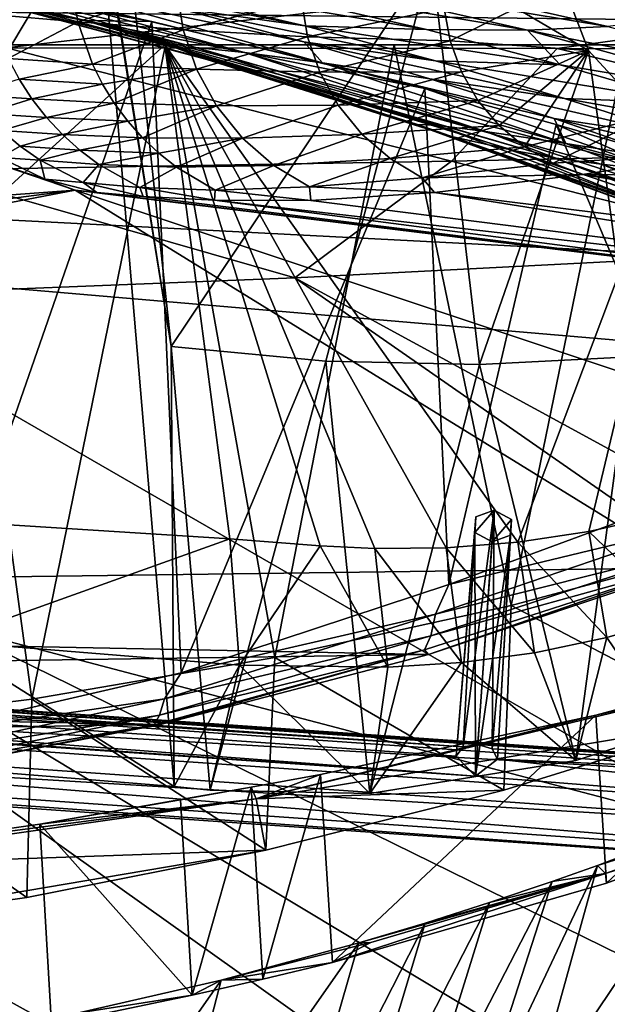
# Model space of a CAD drawing. Header units: metres. Extents: x -1004 to 0, y -808 to 0.
# Tile 74 of 96: x -338 to -281, y -145 to -50. Entities that reach past the tile are written whole.
import ezdxf

# ---------------------------------------------------------------- set-up
doc = ezdxf.new("R2010")
doc.units = ezdxf.units.M

msp = doc.modelspace()

# ---------------------------------------------------------------- linework, layer by layer
at = {"layer": 'top'}
for points in [[(-329.888824, -38.088737, 1930.046631), (-378.607605, -119.60273, 1985.827881), (-382.221283, -31.021881, 1934.762817)], [(-322.60022, -124.122322, 1979.295166), (-378.607605, -119.60273, 1985.827881), (-329.888824, -38.088737, 1930.046631)], [(-322.885803, -81.489136, 1954.172607), (-322.60022, -124.122322, 1979.295166), (-329.888824, -38.088737, 1930.046631)], [(-329.888824, -38.088737, 1930.046631), (-329.803864, -38.102722, 1930.036133), (-322.885803, -81.489136, 1954.172607)], [(-329.803864, -38.102722, 1930.036133), (-327.490509, -38.486088, 1929.765381), (-322.885803, -81.489136, 1954.172607)], [(-322.885803, -81.489136, 1954.172607), (-327.490509, -38.486088, 1929.765381), (-297.666809, -43.873398, 1928.242798)], [(-943.0271, -42.2672, 2063.060059), (-943.0271, -52.26717, 2063.060059), (-61.027081, -42.267323, 2063.060059)], [(-61.027081, -42.267323, 163.059998), (-61.026958, -52.26717, 163.059998), (-943.0271, -42.2672, 163.059998)], [(-943.0271, -42.2672, 163.059998), (-61.026958, -52.26717, 163.059998), (-943.0271, -52.26717, 163.059998)], [(-943.0271, -52.26717, 2063.060059), (-61.026958, -52.26717, 2063.060059), (-61.027081, -42.267323, 2063.060059)], [(-531.962463, -59.26767, 664.851257), (-249.112656, -44.404568, 665.240845), (-493.932129, -42.133965, 665.300049)], [(-309.941284, -50.414143, 1155.576294), (-347.411743, -42.956787, 1198.982056), (-335.723145, -44.457417, 1155.360596)], [(-309.941284, -50.414143, 1155.576294), (-322.363861, -48.699509, 1199.064941), (-347.411743, -42.956787, 1198.982056)], [(-307.902313, -82.908188, 1952.266235), (-322.885803, -81.489136, 1954.172607), (-297.666809, -43.873398, 1928.242798)], [(-297.666809, -43.873398, 1928.242798), (-293.0112, -83.234268, 1950.633667), (-307.902313, -82.908188, 1952.266235)], [(-284.898285, -46.419334, 1928.712402), (-282.460663, -52.809948, 1932.30957), (-297.666809, -43.873398, 1928.242798)], [(-282.460663, -52.809948, 1932.30957), (-293.0112, -83.234268, 1950.633667), (-297.666809, -43.873398, 1928.242798)], [(-249.112656, -44.404568, 665.240845), (-531.962463, -59.26767, 664.851257), (-202.874207, -76.227615, 664.407471)], [(-331.252136, -49.917217, 1479.793945), (-324.765137, -50.017815, 1509.10791), (-356.623627, -44.363388, 1479.717285)], [(-324.765137, -50.017815, 1509.10791), (-351.741699, -44.368996, 1507.820435), (-356.623627, -44.363388, 1479.717285)], [(-356.623627, -44.363388, 1479.717285), (-338.164642, -48.696449, 1447.124756), (-331.252136, -49.917217, 1479.793945)], [(-324.765137, -50.017815, 1509.10791), (-348.900391, -119.331909, 1551.006836), (-351.741699, -44.368996, 1507.820435)], [(-335.723145, -44.457417, 1155.360596), (-324.565857, -44.7416, 1111.502563), (-298.157166, -50.784431, 1111.821167)], [(-298.157166, -50.784431, 1111.821167), (-309.941284, -50.414143, 1155.576294), (-335.723145, -44.457417, 1155.360596)], [(-315.181061, -44.737602, 1067.138794), (-288.374084, -50.831203, 1067.503174), (-324.565857, -44.7416, 1111.502563)], [(-324.565857, -44.7416, 1111.502563), (-288.374084, -50.831203, 1067.503174), (-298.157166, -50.784431, 1111.821167)], [(-307.566467, -44.386841, 1022.387512), (-280.589111, -50.49107, 1022.751465), (-315.181061, -44.737602, 1067.138794)], [(-315.181061, -44.737602, 1067.138794), (-280.589111, -50.49107, 1022.751465), (-288.374084, -50.831203, 1067.503174)], [(-274.803955, -49.747185, 977.693604), (-280.589111, -50.49107, 1022.751465), (-307.566467, -44.386841, 1022.387512)], [(-332.631409, -45.746151, 1776.097412), (-340.266571, -49.333397, 1734.206665), (-331.94635, -50.036453, 1776.012695)], [(-322.343872, -46.839622, 1817.473877), (-332.631409, -45.746151, 1776.097412), (-331.94635, -50.036453, 1776.012695)], [(-320.502441, -52.521122, 1333.181152), (-346.032379, -46.272892, 1378.560059), (-344.140472, -46.114922, 1333.198608)], [(-320.502441, -52.521122, 1333.181152), (-322.363007, -52.581688, 1378.559692), (-346.032379, -46.272892, 1378.560059)], [(-343.301666, -47.293324, 1413.208984), (-346.032379, -46.272892, 1378.560059), (-322.363007, -52.581688, 1378.559692)], [(-339.561523, -46.469772, 1288.034424), (-315.786743, -53.000256, 1288.011963), (-344.140472, -46.114922, 1333.198608)], [(-315.786743, -53.000256, 1288.011963), (-320.502441, -52.521122, 1333.181152), (-344.140472, -46.114922, 1333.198608)], [(-332.297424, -47.333519, 1243.259888), (-308.219482, -54.015511, 1243.258789), (-339.561523, -46.469772, 1288.034424)], [(-308.219482, -54.015511, 1243.258789), (-315.786743, -53.000256, 1288.011963), (-339.561523, -46.469772, 1288.034424)], [(-296.4263, -48.738655, 1898.673584), (-295.867584, -51.886883, 1898.645142), (-284.898285, -46.419334, 1928.712402)], [(-284.898285, -46.419334, 1928.712402), (-295.867584, -51.886883, 1898.645142), (-282.460663, -52.809948, 1932.30957)], [(-322.363007, -52.581688, 1378.559692), (-319.438293, -53.694134, 1413.385254), (-343.301666, -47.293324, 1413.208984)], [(-319.438293, -53.694134, 1413.385254), (-338.164642, -48.696449, 1447.124756), (-343.301666, -47.293324, 1413.208984)], [(-322.363861, -48.699509, 1199.064941), (-310.021606, -51.992786, 1199.098389), (-332.297424, -47.333519, 1243.259888)], [(-310.021606, -51.992786, 1199.098389), (-308.219482, -54.015511, 1243.258789), (-332.297424, -47.333519, 1243.259888)], [(-322.343872, -46.839622, 1817.473877), (-331.94635, -50.036453, 1776.012695), (-321.732208, -50.822426, 1817.403442)], [(-310.258728, -47.915363, 1858.355347), (-322.343872, -46.839622, 1817.473877), (-321.732208, -50.822426, 1817.403442)], [(-310.258728, -47.915363, 1858.355347), (-321.732208, -50.822426, 1817.403442), (-309.681976, -51.502537, 1858.304443)], [(-296.4263, -48.738655, 1898.673584), (-310.258728, -47.915363, 1858.355347), (-309.681976, -51.502537, 1858.304443)], [(-331.94635, -50.036453, 1776.012695), (-340.266571, -49.333397, 1734.206665), (-338.679626, -53.595192, 1734.107422)], [(-338.164642, -48.696449, 1447.124756), (-313.731018, -55.156986, 1447.401611), (-331.252136, -49.917217, 1479.793945)], [(-313.731018, -55.156986, 1447.401611), (-338.164642, -48.696449, 1447.124756), (-319.438293, -53.694134, 1413.385254)], [(-309.941284, -50.414143, 1155.576294), (-297.274872, -53.808006, 1155.668213), (-322.363861, -48.699509, 1199.064941)], [(-297.274872, -53.808006, 1155.668213), (-310.021606, -51.992786, 1199.098389), (-322.363861, -48.699509, 1199.064941)], [(-309.681976, -51.502537, 1858.304443), (-295.867584, -51.886883, 1898.645142), (-296.4263, -48.738655, 1898.673584)], [(-321.921265, -113.105431, 1545.40979), (-348.900391, -119.331909, 1551.006836), (-324.765137, -50.017815, 1509.10791)], [(-331.94635, -50.036453, 1776.012695), (-338.679626, -53.595192, 1734.107422), (-330.519928, -54.137676, 1775.916504)], [(-321.732208, -50.822426, 1817.403442), (-331.94635, -50.036453, 1776.012695), (-330.519928, -54.137676, 1775.916504)], [(-275.393127, -64.457985, 1496.090942), (-298.321289, -56.500305, 1510.757568), (-331.252136, -49.917217, 1479.793945)], [(-298.321289, -56.500305, 1510.757568), (-324.765137, -50.017815, 1509.10791), (-331.252136, -49.917217, 1479.793945)], [(-331.252136, -49.917217, 1479.793945), (-313.731018, -55.156986, 1447.401611), (-285.806274, -63.204716, 1463.86377)], [(-285.806274, -63.204716, 1463.86377), (-281.226196, -63.837276, 1479.89624), (-331.252136, -49.917217, 1479.793945)], [(-281.226196, -63.837276, 1479.89624), (-275.393127, -64.457985, 1496.090942), (-331.252136, -49.917217, 1479.793945)], [(-298.321289, -56.500305, 1510.757568), (-321.921265, -113.105431, 1545.40979), (-324.765137, -50.017815, 1509.10791)], [(-298.157166, -50.784431, 1111.821167), (-285.214325, -54.220909, 1111.958374), (-309.941284, -50.414143, 1155.576294)], [(-285.214325, -54.220909, 1111.958374), (-297.274872, -53.808006, 1155.668213), (-309.941284, -50.414143, 1155.576294)], [(-280.589111, -50.49107, 1022.751465), (-254.446625, -57.697723, 1023.045593), (-288.374084, -50.831203, 1067.503174)], [(-321.732208, -50.822426, 1817.403442), (-330.519928, -54.137676, 1775.916504), (-320.433777, -54.634357, 1817.318359)], [(-309.681976, -51.502537, 1858.304443), (-321.732208, -50.822426, 1817.403442), (-320.433777, -54.634357, 1817.318359)], [(-320.433777, -54.634357, 1817.318359), (-308.488464, -54.930969, 1858.237183), (-309.681976, -51.502537, 1858.304443)], [(-308.488464, -54.930969, 1858.237183), (-295.867584, -51.886883, 1898.645142), (-309.681976, -51.502537, 1858.304443)], [(-288.374084, -50.831203, 1067.503174), (-285.214325, -54.220909, 1111.958374), (-298.157166, -50.784431, 1111.821167)], [(-288.374084, -50.831203, 1067.503174), (-254.446625, -57.697723, 1023.045593), (-262.362732, -58.023556, 1067.798096)], [(-285.214325, -54.220909, 1111.958374), (-288.374084, -50.831203, 1067.503174), (-262.362732, -58.023556, 1067.798096)], [(-943.0271, -52.26717, 2063.060059), (-428.863464, -52.26717, 2035.059937), (-61.026958, -52.26717, 2063.060059)], [(-61.026958, -52.26717, 163.059998), (-407.772705, -52.26717, 179.05925), (-943.0271, -52.26717, 163.059998)], [(-428.863464, -52.26717, 2035.059937), (-376.130707, -52.26717, 2033.806885), (-61.026958, -52.26717, 2063.060059)], [(-387.05249, -52.26717, 179.74173), (-407.772705, -52.26717, 179.05925), (-61.026958, -52.26717, 163.059998)], [(-366.171051, -52.26717, 181.828079), (-387.05249, -52.26717, 179.74173), (-61.026958, -52.26717, 163.059998)], [(-376.130707, -52.26717, 2033.806885), (-372.22702, -96.644707, 2025.778931), (-323.517303, -52.26717, 2030.046021)], [(-61.026958, -52.26717, 2063.060059), (-376.130707, -52.26717, 2033.806885), (-323.517303, -52.26717, 2030.046021)], [(-372.22702, -96.644707, 2025.778931), (-317.222504, -100.118637, 2020.946167), (-323.517303, -52.26717, 2030.046021)], [(-345.062103, -52.26717, 185.403137), (-366.171051, -52.26717, 181.828079), (-61.026958, -52.26717, 163.059998)], [(-345.062103, -52.26717, 185.403137), (-336.40332, -115.66851, 194.224075), (-360.168396, -118.592033, 189.773727)], [(-345.062103, -52.26717, 185.403137), (-323.424683, -52.26717, 190.665115), (-336.40332, -115.66851, 194.224075)], [(-61.026958, -52.26717, 163.059998), (-323.424683, -52.26717, 190.665115), (-345.062103, -52.26717, 185.403137)], [(-323.424683, -52.26717, 190.665115), (-312.841736, -111.61409, 200.455399), (-336.40332, -115.66851, 194.224075)], [(-303.170807, -101.056534, 2019.255127), (-296.233002, -100.988197, 2018.446899), (-323.517303, -52.26717, 2030.046021)], [(-296.233002, -100.988197, 2018.446899), (-289.312134, -100.438484, 2017.681763), (-323.517303, -52.26717, 2030.046021)], [(-323.517303, -52.26717, 2030.046021), (-289.312134, -100.438484, 2017.681763), (-271.142548, -52.26717, 2023.785889)], [(-323.517303, -52.26717, 2030.046021), (-317.222504, -100.118637, 2020.946167), (-308.442505, -100.78614, 2019.896606)], [(-308.442505, -100.78614, 2019.896606), (-303.170807, -101.056534, 2019.255127), (-323.517303, -52.26717, 2030.046021)], [(-61.026958, -52.26717, 2063.060059), (-323.517303, -52.26717, 2030.046021), (-155.788605, -52.26717, 2035.012573)], [(-323.517303, -52.26717, 2030.046021), (-271.142548, -52.26717, 2023.785889), (-155.788605, -52.26717, 2035.012573)], [(-323.424683, -52.26717, 190.665115), (-301.283936, -52.26717, 197.828186), (-312.841736, -111.61409, 200.455399)], [(-301.283936, -52.26717, 197.828186), (-323.424683, -52.26717, 190.665115), (-61.026958, -52.26717, 163.059998)], [(-301.283936, -52.26717, 197.828186), (-289.953552, -106.590332, 208.299179), (-312.841736, -111.61409, 200.455399)], [(-308.219482, -54.015511, 1243.258789), (-310.021606, -51.992786, 1199.098389), (-297.819336, -55.560478, 1199.125366)], [(-297.819336, -55.560478, 1199.125366), (-310.021606, -51.992786, 1199.098389), (-284.782043, -57.470615, 1155.747559)], [(-310.021606, -51.992786, 1199.098389), (-297.274872, -53.808006, 1155.668213), (-284.782043, -57.470615, 1155.747559)], [(-308.488464, -54.930969, 1858.237183), (-294.769318, -54.885746, 1898.599609), (-295.867584, -51.886883, 1898.645142)], [(-301.283936, -52.26717, 197.828186), (-278.817078, -52.26717, 207.085617), (-289.953552, -106.590332, 208.299179)], [(-278.817078, -52.26717, 207.085617), (-301.283936, -52.26717, 197.828186), (-61.026958, -52.26717, 163.059998)], [(-295.867584, -51.886883, 1898.645142), (-294.769318, -54.885746, 1898.599609), (-282.460663, -52.809948, 1932.30957)], [(-278.817078, -52.26717, 207.085617), (-268.20343, -100.764427, 217.582993), (-289.953552, -106.590332, 208.299179)], [(-289.312134, -100.438484, 2017.681763), (-282.440918, -99.408928, 2016.964233), (-271.142548, -52.26717, 2023.785889)], [(-271.142548, -52.26717, 2023.785889), (-282.440918, -99.408928, 2016.964233), (-275.652771, -97.903427, 2016.299316)], [(-297.223114, -60.051609, 1333.162476), (-322.363007, -52.581688, 1378.559692), (-320.502441, -52.521122, 1333.181152)], [(-297.223114, -60.051609, 1333.162476), (-299.017517, -59.993362, 1378.557983), (-322.363007, -52.581688, 1378.559692)], [(-299.017517, -59.993362, 1378.557983), (-298.041992, -60.414707, 1395.906006), (-322.363007, -52.581688, 1378.559692)], [(-298.041992, -60.414707, 1395.906006), (-319.438293, -53.694134, 1413.385254), (-322.363007, -52.581688, 1378.559692)], [(-292.430908, -60.664188, 1287.986084), (-297.223114, -60.051609, 1333.162476), (-320.502441, -52.521122, 1333.181152)], [(-320.502441, -52.521122, 1333.181152), (-315.786743, -53.000256, 1288.011963), (-292.430908, -60.664188, 1287.986084)], [(-284.649048, -61.827869, 1243.246216), (-315.786743, -53.000256, 1288.011963), (-308.219482, -54.015511, 1243.258789)], [(-315.786743, -53.000256, 1288.011963), (-284.649048, -61.827869, 1243.246216), (-292.430908, -60.664188, 1287.986084)], [(-282.460663, -52.809948, 1932.30957), (-294.769318, -54.885746, 1898.599609), (-293.169739, -57.646416, 1898.538452)], [(-282.460663, -52.809948, 1932.30957), (-293.169739, -57.646416, 1898.538452), (-291.116089, -60.087818, 1898.463257)], [(-293.0112, -83.234268, 1950.633667), (-282.460663, -52.809948, 1932.30957), (-278.412445, -82.494499, 1949.332764)], [(-288.66861, -62.138035, 1898.376465), (-282.460663, -52.809948, 1932.30957), (-291.116089, -60.087818, 1898.463257)], [(-276.65036, -59.143478, 1935.835693), (-282.460663, -52.809948, 1932.30957), (-288.66861, -62.138035, 1898.376465)], [(-282.460663, -52.809948, 1932.30957), (-276.65036, -59.143478, 1935.835693), (-278.412445, -82.494499, 1949.332764)], [(-330.519928, -54.137676, 1775.916504), (-338.679626, -53.595192, 1734.107422), (-337.612671, -55.604336, 1734.056274)], [(-330.519928, -54.137676, 1775.916504), (-337.612671, -55.604336, 1734.056274), (-329.544006, -56.07827, 1775.865112)], [(-320.433777, -54.634357, 1817.318359), (-330.519928, -54.137676, 1775.916504), (-329.544006, -56.07827, 1775.865112)], [(-313.731018, -55.156986, 1447.401611), (-319.438293, -53.694134, 1413.385254), (-295.864014, -61.099407, 1413.545776)], [(-295.864014, -61.099407, 1413.545776), (-319.438293, -53.694134, 1413.385254), (-298.041992, -60.414707, 1395.906006)], [(-285.773071, -59.40292, 1199.145386), (-284.649048, -61.827869, 1243.246216), (-308.219482, -54.015511, 1243.258789)], [(-285.773071, -59.40292, 1199.145386), (-308.219482, -54.015511, 1243.258789), (-297.819336, -55.560478, 1199.125366)], [(-284.782043, -57.470615, 1155.747559), (-297.274872, -53.808006, 1155.668213), (-272.47406, -57.925327, 1112.078247)], [(-297.274872, -53.808006, 1155.668213), (-285.214325, -54.220909, 1111.958374), (-272.47406, -57.925327, 1112.078247)], [(-272.47406, -57.925327, 1112.078247), (-285.214325, -54.220909, 1111.958374), (-262.362732, -58.023556, 1067.798096)], [(-328.40274, -57.926014, 1775.81189), (-320.433777, -54.634357, 1817.318359), (-329.544006, -56.07827, 1775.865112)], [(-328.40274, -57.926014, 1775.81189), (-318.494507, -58.160942, 1817.221436), (-320.433777, -54.634357, 1817.318359)], [(-318.494507, -58.160942, 1817.221436), (-308.488464, -54.930969, 1858.237183), (-320.433777, -54.634357, 1817.318359)], [(-318.494507, -58.160942, 1817.221436), (-306.720154, -58.098354, 1858.155396), (-308.488464, -54.930969, 1858.237183)], [(-313.731018, -55.156986, 1447.401611), (-289.555817, -62.543907, 1447.660156), (-285.806274, -63.204716, 1463.86377)], [(-289.555817, -62.543907, 1447.660156), (-313.731018, -55.156986, 1447.401611), (-295.864014, -61.099407, 1413.545776)], [(-306.720154, -58.098354, 1858.155396), (-294.769318, -54.885746, 1898.599609), (-308.488464, -54.930969, 1858.237183)], [(-294.769318, -54.885746, 1898.599609), (-306.720154, -58.098354, 1858.155396), (-293.169739, -57.646416, 1898.538452)], [(-337.612671, -55.604336, 1734.056274), (-342.470184, -57.101757, 1691.900391), (-336.374207, -57.512032, 1734.004517)], [(-329.544006, -56.07827, 1775.865112), (-337.612671, -55.604336, 1734.056274), (-336.374207, -57.512032, 1734.004517)], [(-336.374207, -57.512032, 1734.004517), (-328.40274, -57.926014, 1775.81189), (-329.544006, -56.07827, 1775.865112)], [(-297.819336, -55.560478, 1199.125366), (-284.782043, -57.470615, 1155.747559), (-272.482697, -61.401535, 1155.812866)], [(-272.482697, -61.401535, 1155.812866), (-285.773071, -59.40292, 1199.145386), (-297.819336, -55.560478, 1199.125366)], [(-336.374207, -57.512032, 1734.004517), (-342.470184, -57.101757, 1691.900391), (-340.968628, -58.906216, 1691.855835)], [(-295.983002, -104.537399, 1538.428955), (-321.921265, -113.105431, 1545.40979), (-298.321289, -56.500305, 1510.757568)], [(-285.587982, -59.969364, 1511.565552), (-295.983002, -104.537399, 1538.428955), (-298.321289, -56.500305, 1510.757568)], [(-275.393127, -64.457985, 1496.090942), (-285.587982, -59.969364, 1511.565552), (-298.321289, -56.500305, 1510.757568)], [(-340.968628, -58.906216, 1691.855835), (-334.97287, -59.303493, 1733.952637), (-336.374207, -57.512032, 1734.004517)], [(-334.97287, -59.303493, 1733.952637), (-328.40274, -57.926014, 1775.81189), (-336.374207, -57.512032, 1734.004517)], [(-334.97287, -59.303493, 1733.952637), (-327.104065, -59.666676, 1775.757324), (-328.40274, -57.926014, 1775.81189)], [(-327.104065, -59.666676, 1775.757324), (-318.494507, -58.160942, 1817.221436), (-328.40274, -57.926014, 1775.81189)], [(-318.494507, -58.160942, 1817.221436), (-327.104065, -59.666676, 1775.757324), (-325.658264, -61.28764, 1775.701904)], [(-315.972229, -61.296837, 1817.115479), (-318.494507, -58.160942, 1817.221436), (-325.658264, -61.28764, 1775.701904)], [(-306.720154, -58.098354, 1858.155396), (-318.494507, -58.160942, 1817.221436), (-315.972229, -61.296837, 1817.115479)], [(-304.429474, -60.910816, 1858.061768), (-306.720154, -58.098354, 1858.155396), (-315.972229, -61.296837, 1817.115479)], [(-293.169739, -57.646416, 1898.538452), (-306.720154, -58.098354, 1858.155396), (-304.429474, -60.910816, 1858.061768)], [(-291.116089, -60.087818, 1898.463257), (-293.169739, -57.646416, 1898.538452), (-304.429474, -60.910816, 1858.061768)], [(-284.782043, -57.470615, 1155.747559), (-259.959564, -61.896778, 1112.178833), (-272.482697, -61.401535, 1155.812866)], [(-272.47406, -57.925327, 1112.078247), (-259.959564, -61.896778, 1112.178833), (-284.782043, -57.470615, 1155.747559)], [(-334.97287, -59.303493, 1733.952637), (-340.968628, -58.906216, 1691.855835), (-339.313843, -60.572037, 1691.812378)], [(-594.247375, -171.585114, 661.909546), (-196.308548, -147.470947, 662.541565), (-531.962463, -59.26767, 664.851257)], [(-196.308548, -147.470947, 662.541565), (-191.884094, -88.40519, 664.088562), (-531.962463, -59.26767, 664.851257)], [(-531.962463, -59.26767, 664.851257), (-191.884094, -88.40519, 664.088562), (-202.874207, -76.227615, 664.407471)], [(-333.41983, -60.965702, 1733.901001), (-334.97287, -59.303493, 1733.952637), (-339.313843, -60.572037, 1691.812378)], [(-327.104065, -59.666676, 1775.757324), (-334.97287, -59.303493, 1733.952637), (-333.41983, -60.965702, 1733.901001)], [(-325.658264, -61.28764, 1775.701904), (-327.104065, -59.666676, 1775.757324), (-333.41983, -60.965702, 1733.901001)], [(-291.116089, -60.087818, 1898.463257), (-304.429474, -60.910816, 1858.061768), (-301.684357, -63.284969, 1857.958984)], [(-288.66861, -62.138035, 1898.376465), (-291.116089, -60.087818, 1898.463257), (-301.684357, -63.284969, 1857.958984)], [(-274.332336, -68.644104, 1333.144531), (-299.017517, -59.993362, 1378.557983), (-297.223114, -60.051609, 1333.162476)], [(-276.04776, -68.492455, 1378.556641), (-299.017517, -59.993362, 1378.557983), (-274.332336, -68.644104, 1333.144531)], [(-299.017517, -59.993362, 1378.557983), (-276.04776, -68.492455, 1378.556641), (-298.041992, -60.414707, 1395.906006)], [(-269.514618, -69.362427, 1287.95813), (-297.223114, -60.051609, 1333.162476), (-292.430908, -60.664188, 1287.986084)], [(-269.514618, -69.362427, 1287.95813), (-274.332336, -68.644104, 1333.144531), (-297.223114, -60.051609, 1333.162476)], [(-270.68399, -95.224243, 1530.00769), (-295.983002, -104.537399, 1538.428955), (-285.587982, -59.969364, 1511.565552)], [(-285.897766, -63.731018, 1898.28064), (-276.65036, -59.143478, 1935.835693), (-288.66861, -62.138035, 1898.376465)], [(-285.897766, -63.731018, 1898.28064), (-268.948059, -62.644329, 1938.025269), (-276.65036, -59.143478, 1935.835693)], [(-260.39975, -65.617264, 1155.863159), (-273.901733, -63.536533, 1199.157715), (-285.773071, -59.40292, 1199.145386)], [(-273.901733, -63.536533, 1199.157715), (-284.649048, -61.827869, 1243.246216), (-285.773071, -59.40292, 1199.145386)], [(-260.39975, -65.617264, 1155.863159), (-285.773071, -59.40292, 1199.145386), (-272.482697, -61.401535, 1155.812866)], [(-273.870819, -63.396828, 1511.940918), (-270.68399, -95.224243, 1530.00769), (-285.587982, -59.969364, 1511.565552)], [(-273.870819, -63.396828, 1511.940918), (-285.587982, -59.969364, 1511.565552), (-275.393127, -64.457985, 1496.090942)], [(-339.490112, -63.178596, 1649.470215), (-337.518402, -62.086548, 1691.770264), (-339.313843, -60.572037, 1691.812378)], [(-337.518402, -62.086548, 1691.770264), (-333.41983, -60.965702, 1733.901001), (-339.313843, -60.572037, 1691.812378)], [(-333.41983, -60.965702, 1733.901001), (-337.518402, -62.086548, 1691.770264), (-331.726868, -62.486088, 1733.849976)], [(-325.658264, -61.28764, 1775.701904), (-333.41983, -60.965702, 1733.901001), (-331.726868, -62.486088, 1733.849976)], [(-304.429474, -60.910816, 1858.061768), (-315.972229, -61.296837, 1817.115479), (-312.942383, -63.948524, 1817.003662)], [(-301.684357, -63.284969, 1857.958984), (-304.429474, -60.910816, 1858.061768), (-312.942383, -63.948524, 1817.003662)], [(-276.04776, -68.492455, 1378.556641), (-275.013916, -68.839409, 1395.932617), (-298.041992, -60.414707, 1395.906006)], [(-298.041992, -60.414707, 1395.906006), (-275.013916, -68.839409, 1395.932617), (-295.864014, -61.099407, 1413.545776)], [(-261.609894, -70.643295, 1243.222168), (-269.514618, -69.362427, 1287.95813), (-292.430908, -60.664188, 1287.986084)], [(-284.649048, -61.827869, 1243.246216), (-261.609894, -70.643295, 1243.222168), (-292.430908, -60.664188, 1287.986084)], [(-331.726868, -62.486088, 1733.849976), (-324.076294, -62.776718, 1775.645874), (-325.658264, -61.28764, 1775.701904)], [(-324.076294, -62.776718, 1775.645874), (-315.972229, -61.296837, 1817.115479), (-325.658264, -61.28764, 1775.701904)], [(-322.369049, -64.121727, 1775.589844), (-315.972229, -61.296837, 1817.115479), (-324.076294, -62.776718, 1775.645874)], [(-315.972229, -61.296837, 1817.115479), (-322.369049, -64.121727, 1775.589844), (-312.942383, -63.948524, 1817.003662)], [(-275.013916, -68.839409, 1395.932617), (-272.57901, -69.435547, 1413.690918), (-295.864014, -61.099407, 1413.545776)], [(-295.864014, -61.099407, 1413.545776), (-272.57901, -69.435547, 1413.690918), (-289.555817, -62.543907, 1447.660156)], [(-273.901733, -63.536533, 1199.157715), (-262.167328, -67.848511, 1199.162109), (-284.649048, -61.827869, 1243.246216)], [(-262.167328, -67.848511, 1199.162109), (-261.609894, -70.643295, 1243.222168), (-284.649048, -61.827869, 1243.246216)], [(-337.518402, -62.086548, 1691.770264), (-339.490112, -63.178596, 1649.470215), (-335.59491, -63.437088, 1691.729858)], [(-331.726868, -62.486088, 1733.849976), (-337.518402, -62.086548, 1691.770264), (-335.59491, -63.437088, 1691.729858)], [(-335.59491, -63.437088, 1691.729858), (-329.905762, -63.852089, 1733.799927), (-331.726868, -62.486088, 1733.849976)], [(-329.905762, -63.852089, 1733.799927), (-324.076294, -62.776718, 1775.645874), (-331.726868, -62.486088, 1733.849976)], [(-329.905762, -63.852089, 1733.799927), (-322.369049, -64.121727, 1775.589844), (-324.076294, -62.776718, 1775.645874)], [(-298.56427, -65.144127, 1857.85022), (-288.66861, -62.138035, 1898.376465), (-301.684357, -63.284969, 1857.958984)], [(-298.56427, -65.144127, 1857.85022), (-285.897766, -63.731018, 1898.28064), (-288.66861, -62.138035, 1898.376465)], [(-272.57901, -69.435547, 1413.690918), (-265.652985, -70.810104, 1447.900879), (-289.555817, -62.543907, 1447.660156)], [(-289.555817, -62.543907, 1447.660156), (-265.652985, -70.810104, 1447.900879), (-285.806274, -63.204716, 1463.86377)], [(-283.034515, -64.821518, 1897.789917), (-268.948059, -62.644329, 1938.025269), (-285.897766, -63.731018, 1898.28064)], [(-242.834518, -65.232727, 1943.694336), (-268.948059, -62.644329, 1938.025269), (-283.034515, -64.821518, 1897.789917)], [(-591.933105, -85.384491, 1606.548584), (-332.205414, -66.348167, 1607.047974), (-341.576477, -63.148872, 1607.130249)], [(-341.576477, -63.148872, 1607.130249), (-332.205414, -66.348167, 1607.047974), (-335.122498, -65.274345, 1649.417358)], [(-339.490112, -63.178596, 1649.470215), (-341.576477, -63.148872, 1607.130249), (-335.122498, -65.274345, 1649.417358)], [(-335.59491, -63.437088, 1691.729858), (-339.490112, -63.178596, 1649.470215), (-335.122498, -65.274345, 1649.417358)], [(-335.122498, -65.274345, 1649.417358), (-331.423981, -65.601555, 1691.655762), (-335.59491, -63.437088, 1691.729858)], [(-331.423981, -65.601555, 1691.655762), (-329.905762, -63.852089, 1733.799927), (-335.59491, -63.437088, 1691.729858)], [(-331.423981, -65.601555, 1691.655762), (-325.935669, -66.076126, 1733.704834), (-329.905762, -63.852089, 1733.799927)], [(-325.935669, -66.076126, 1733.704834), (-322.369049, -64.121727, 1775.589844), (-329.905762, -63.852089, 1733.799927)], [(-309.493134, -66.029953, 1816.889404), (-301.684357, -63.284969, 1857.958984), (-312.942383, -63.948524, 1817.003662)], [(-309.493134, -66.029953, 1816.889404), (-298.56427, -65.144127, 1857.85022), (-301.684357, -63.284969, 1857.958984)], [(-298.56427, -65.144127, 1857.85022), (-283.034515, -64.821518, 1897.789917), (-285.897766, -63.731018, 1898.28064)], [(-265.652985, -70.810104, 1447.900879), (-261.585907, -71.499535, 1464), (-285.806274, -63.204716, 1463.86377)], [(-285.806274, -63.204716, 1463.86377), (-261.585907, -71.499535, 1464), (-281.226196, -63.837276, 1479.89624)], [(-261.585907, -71.499535, 1464), (-256.650421, -72.205017, 1479.922485), (-281.226196, -63.837276, 1479.89624)], [(-281.226196, -63.837276, 1479.89624), (-256.650421, -72.205017, 1479.922485), (-275.393127, -64.457985, 1496.090942)], [(-322.369049, -64.121727, 1775.589844), (-325.935669, -66.076126, 1733.704834), (-318.63147, -66.335747, 1775.47937)], [(-312.942383, -63.948524, 1817.003662), (-322.369049, -64.121727, 1775.589844), (-318.63147, -66.335747, 1775.47937)], [(-318.63147, -66.335747, 1775.47937), (-309.493134, -66.029953, 1816.889404), (-312.942383, -63.948524, 1817.003662)], [(-297.378326, -66.572098, 1849.74353), (-283.034515, -64.821518, 1897.789917), (-298.56427, -65.144127, 1857.85022)], [(-283.034515, -64.821518, 1897.789917), (-297.378326, -66.572098, 1849.74353), (-194.745895, -79.330482, 1848.896851)], [(-242.834518, -65.232727, 1943.694336), (-283.034515, -64.821518, 1897.789917), (-203.395599, -74.610085, 1897.790771)], [(-203.395599, -74.610085, 1897.790771), (-283.034515, -64.821518, 1897.789917), (-194.745895, -79.330482, 1848.896851)], [(-332.205414, -66.348167, 1607.047974), (-330.090454, -66.582947, 1655.322266), (-335.122498, -65.274345, 1649.417358)], [(-335.122498, -65.274345, 1649.417358), (-330.090454, -66.582947, 1655.322266), (-331.423981, -65.601555, 1691.655762)], [(-330.090454, -66.582947, 1655.322266), (-325.61673, -66.957962, 1703.570801), (-331.423981, -65.601555, 1691.655762)], [(-331.423981, -65.601555, 1691.655762), (-325.61673, -66.957962, 1703.570801), (-325.935669, -66.076126, 1733.704834)], [(-309.493134, -66.029953, 1816.889404), (-297.378326, -66.572098, 1849.74353), (-298.56427, -65.144127, 1857.85022)], [(-591.933105, -85.384491, 1606.548584), (-567.294678, -96.737617, 1606.251099), (-332.205414, -66.348167, 1607.047974)], [(-567.294678, -96.737617, 1606.251099), (-541.695801, -106.479683, 1605.995728), (-332.205414, -66.348167, 1607.047974)], [(-332.205414, -66.348167, 1607.047974), (-541.695801, -106.479683, 1605.995728), (-272.857819, -102.921715, 1606.087891)], [(-272.857819, -102.921715, 1606.087891), (-246.948975, -94.762154, 1606.301514), (-332.205414, -66.348167, 1607.047974)], [(-246.948975, -94.762154, 1606.301514), (-225.76767, -79.417076, 1606.705933), (-332.205414, -66.348167, 1607.047974)], [(-332.205414, -66.348167, 1607.047974), (-225.76767, -79.417076, 1606.705933), (-330.090454, -66.582947, 1655.322266)], [(-225.767654, -79.416962, 1703.572632), (-325.61673, -66.957962, 1703.570801), (-330.090454, -66.582947, 1655.322266)], [(-225.76767, -79.417076, 1606.705933), (-225.767654, -79.416962, 1703.572632), (-330.090454, -66.582947, 1655.322266)], [(-325.61673, -66.957962, 1703.570801), (-318.67804, -67.316513, 1752.300415), (-325.935669, -66.076126, 1733.704834)], [(-325.935669, -66.076126, 1733.704834), (-318.67804, -67.316513, 1752.300415), (-318.63147, -66.335747, 1775.47937)], [(-318.67804, -67.316513, 1752.300415), (-309.347412, -67.335449, 1800.758545), (-318.63147, -66.335747, 1775.47937)], [(-318.63147, -66.335747, 1775.47937), (-309.347412, -67.335449, 1800.758545), (-309.493134, -66.029953, 1816.889404)], [(-309.347412, -67.335449, 1800.758545), (-297.378326, -66.572098, 1849.74353), (-309.493134, -66.029953, 1816.889404)], [(-297.378326, -66.572098, 1849.74353), (-309.347412, -67.335449, 1800.758545), (-225.767654, -77.948128, 1800.771362)], [(-194.745895, -79.330482, 1848.896851), (-297.378326, -66.572098, 1849.74353), (-225.767654, -77.948128, 1800.771362)], [(-318.67804, -67.316513, 1752.300415), (-325.61673, -66.957962, 1703.570801), (-225.767654, -79.416962, 1703.572632)], [(-225.767654, -77.948128, 1800.771362), (-309.347412, -67.335449, 1800.758545), (-318.67804, -67.316513, 1752.300415)], [(-225.767654, -77.948128, 1800.771362), (-318.67804, -67.316513, 1752.300415), (-225.767654, -79.416962, 1703.572632)], [(-307.902313, -82.908188, 1952.266235), (-319.120483, -124.470184, 1978.742554), (-322.885803, -81.489136, 1954.172607)], [(-319.120483, -124.470184, 1978.742554), (-322.60022, -124.122322, 1979.295166), (-322.885803, -81.489136, 1954.172607)], [(-303.635834, -124.783379, 1976.071655), (-319.120483, -124.470184, 1978.742554), (-307.902313, -82.908188, 1952.266235)], [(-293.0112, -83.234268, 1950.633667), (-303.635834, -124.783379, 1976.071655), (-307.902313, -82.908188, 1952.266235)], [(-278.412445, -82.494499, 1949.332764), (-283.671814, -121.591385, 1972.113892), (-293.0112, -83.234268, 1950.633667)], [(-274.572723, -118.701408, 1970.115479), (-283.671814, -121.591385, 1972.113892), (-278.412445, -82.494499, 1949.332764)], [(-283.671814, -121.591385, 1972.113892), (-303.635834, -124.783379, 1976.071655), (-293.0112, -83.234268, 1950.633667)], [(-295.983002, -104.537399, 1538.428955), (-270.68399, -95.224243, 1530.00769), (-271.471863, -98.646797, 1549.353882)], [(-344.923065, -110.04409, 2003.045044), (-317.222504, -100.118637, 2020.946167), (-372.22702, -96.644707, 2025.778931)], [(-275.652771, -97.903427, 2016.299316), (-282.440918, -99.408928, 2016.964233), (-273.811859, -107.670998, 1992.821045)], [(-295.983002, -104.537399, 1538.428955), (-271.471863, -98.646797, 1549.353882), (-297.273773, -107.424042, 1555.789795)], [(-297.273773, -107.424042, 1555.789795), (-271.471863, -98.646797, 1549.353882), (-271.921051, -101.044357, 1568.642944)], [(-344.923065, -110.04409, 2003.045044), (-316.263245, -112.357918, 1999.483887), (-317.222504, -100.118637, 2020.946167)], [(-316.263245, -112.357918, 1999.483887), (-308.442505, -100.78614, 2019.896606), (-317.222504, -100.118637, 2020.946167)], [(-282.440918, -99.408928, 2016.964233), (-289.312134, -100.438484, 2017.681763), (-280.684204, -109.691269, 1993.94519)], [(-282.440918, -99.408928, 2016.964233), (-280.684204, -109.691269, 1993.94519), (-273.811859, -107.670998, 1992.821045)], [(-308.442505, -100.78614, 2019.896606), (-316.263245, -112.357918, 1999.483887), (-301.904236, -112.539879, 1997.345581)], [(-303.170807, -101.056534, 2019.255127), (-308.442505, -100.78614, 2019.896606), (-301.904236, -112.539879, 1997.345581)], [(-294.761719, -112.093536, 1996.221436), (-296.233002, -100.988197, 2018.446899), (-303.170807, -101.056534, 2019.255127)], [(-301.904236, -112.539879, 1997.345581), (-294.761719, -112.093536, 1996.221436), (-303.170807, -101.056534, 2019.255127)], [(-297.273773, -107.424042, 1555.789795), (-271.921051, -101.044357, 1568.642944), (-297.739502, -109.526161, 1572.967529)], [(-297.739502, -109.526161, 1572.967529), (-271.921051, -101.044357, 1568.642944), (-272.557556, -102.54155, 1588.016357)], [(-287.679047, -111.168259, 1995.082764), (-289.312134, -100.438484, 2017.681763), (-296.233002, -100.988197, 2018.446899)], [(-294.761719, -112.093536, 1996.221436), (-287.679047, -111.168259, 1995.082764), (-296.233002, -100.988197, 2018.446899)], [(-268.20343, -100.764427, 217.582993), (-268.776398, -117.699387, 219.074127), (-289.953552, -106.590332, 208.299179)], [(-289.312134, -100.438484, 2017.681763), (-287.679047, -111.168259, 1995.082764), (-280.684204, -109.691269, 1993.94519)], [(-541.695801, -106.479683, 1605.995728), (-297.964813, -111.31955, 1605.86792), (-272.857819, -102.921715, 1606.087891)], [(-298.352905, -110.877457, 1590.216187), (-272.557556, -102.54155, 1588.016357), (-297.964813, -111.31955, 1605.86792)], [(-297.739502, -109.526161, 1572.967529), (-272.557556, -102.54155, 1588.016357), (-298.352905, -110.877457, 1590.216187)], [(-297.964813, -111.31955, 1605.86792), (-272.557556, -102.54155, 1588.016357), (-272.857819, -102.921715, 1606.087891)], [(-321.921265, -113.105431, 1545.40979), (-295.983002, -104.537399, 1538.428955), (-297.273773, -107.424042, 1555.789795)], [(-541.695801, -106.479683, 1605.995728), (-515.296631, -114.499153, 1605.785522), (-297.964813, -111.31955, 1605.86792)], [(-289.953552, -106.590332, 208.299179), (-290.647888, -124.47464, 209.90213), (-312.841736, -111.61409, 200.455399)], [(-268.776398, -117.699387, 219.074127), (-290.647888, -124.47464, 209.90213), (-289.953552, -106.590332, 208.299179)], [(-321.921265, -113.105431, 1545.40979), (-297.273773, -107.424042, 1555.789795), (-323.551117, -115.618164, 1561.07251)], [(-323.551117, -115.618164, 1561.07251), (-297.273773, -107.424042, 1555.789795), (-297.739502, -109.526161, 1572.967529)], [(-280.684204, -109.691269, 1993.94519), (-274.572723, -118.701408, 1970.115479), (-273.811859, -107.670998, 1992.821045)], [(-323.551117, -115.618164, 1561.07251), (-297.739502, -109.526161, 1572.967529), (-324.006104, -117.193779, 1576.527832)], [(-324.006104, -117.193779, 1576.527832), (-297.739502, -109.526161, 1572.967529), (-298.352905, -110.877457, 1590.216187)], [(-378.607605, -119.60273, 1985.827881), (-322.60022, -124.122322, 1979.295166), (-344.923065, -110.04409, 2003.045044)], [(-322.60022, -124.122322, 1979.295166), (-316.263245, -112.357918, 1999.483887), (-344.923065, -110.04409, 2003.045044)], [(-287.679047, -111.168259, 1995.082764), (-283.671814, -121.591385, 1972.113892), (-280.684204, -109.691269, 1993.94519)], [(-283.671814, -121.591385, 1972.113892), (-274.572723, -118.701408, 1970.115479), (-280.684204, -109.691269, 1993.94519)], [(-281.736053, -117.199364, 257.069885), (-255.858383, -110.239365, 251.155502), (-280.719788, -133.472137, 260.238373)], [(-255.858383, -110.239365, 251.155502), (-281.736053, -117.199364, 257.069885), (-269.723572, -114.469421, 251.47937)], [(-280.719788, -133.472137, 260.238373), (-255.858383, -110.239365, 251.155502), (-254.975891, -124.000946, 254.064438)], [(-515.296631, -114.499153, 1605.785522), (-323.931244, -118.120049, 1605.689819), (-297.964813, -111.31955, 1605.86792)], [(-324.521667, -118.131798, 1592.032471), (-298.352905, -110.877457, 1590.216187), (-323.931244, -118.120049, 1605.689819)], [(-324.006104, -117.193779, 1576.527832), (-298.352905, -110.877457, 1590.216187), (-324.521667, -118.131798, 1592.032471)], [(-323.931244, -118.120049, 1605.689819), (-298.352905, -110.877457, 1590.216187), (-297.964813, -111.31955, 1605.86792)], [(-283.671814, -121.591385, 1972.113892), (-287.679047, -111.168259, 1995.082764), (-294.761719, -112.093536, 1996.221436)], [(-312.841736, -111.61409, 200.455399), (-313.708252, -130.293961, 202.135513), (-336.40332, -115.66851, 194.224075)], [(-322.60022, -124.122322, 1979.295166), (-319.120483, -124.470184, 1978.742554), (-316.263245, -112.357918, 1999.483887)], [(-319.120483, -124.470184, 1978.742554), (-303.635834, -124.783379, 1976.071655), (-316.263245, -112.357918, 1999.483887)], [(-316.263245, -112.357918, 1999.483887), (-303.635834, -124.783379, 1976.071655), (-301.904236, -112.539879, 1997.345581)], [(-290.647888, -124.47464, 209.90213), (-313.708252, -130.293961, 202.135513), (-312.841736, -111.61409, 200.455399)], [(-303.635834, -124.783379, 1976.071655), (-294.761719, -112.093536, 1996.221436), (-301.904236, -112.539879, 1997.345581)], [(-303.635834, -124.783379, 1976.071655), (-283.671814, -121.591385, 1972.113892), (-294.761719, -112.093536, 1996.221436)], [(-348.900391, -119.331909, 1551.006836), (-321.921265, -113.105431, 1545.40979), (-323.551117, -115.618164, 1561.07251)], [(-515.296631, -114.499153, 1605.785522), (-488.273682, -120.706161, 1605.622803), (-323.931244, -118.120049, 1605.689819)], [(-269.723572, -114.469421, 251.47937), (-314.66626, -125.307808, 251.47937), (-268.776398, -117.699387, 219.074127)], [(-269.723572, -114.469421, 251.47937), (-281.736053, -117.199364, 257.069885), (-314.66626, -125.307808, 251.47937)], [(-336.40332, -115.66851, 194.224075), (-336.881165, -134.861221, 196.108551), (-360.168396, -118.592033, 189.773727)], [(-348.900391, -119.331909, 1551.006836), (-323.551117, -115.618164, 1561.07251), (-350.509216, -121.497948, 1565.234985)], [(-350.509216, -121.497948, 1565.234985), (-323.551117, -115.618164, 1561.07251), (-324.006104, -117.193779, 1576.527832)], [(-313.708252, -130.293961, 202.135513), (-336.881165, -134.861221, 196.108551), (-336.40332, -115.66851, 194.224075)], [(-350.509216, -121.497948, 1565.234985), (-324.006104, -117.193779, 1576.527832), (-350.915833, -122.70134, 1579.330322)], [(-350.915833, -122.70134, 1579.330322), (-324.006104, -117.193779, 1576.527832), (-324.521667, -118.131798, 1592.032471)], [(-281.736053, -117.199364, 257.069885), (-308.413422, -122.939339, 261.940674), (-314.66626, -125.307808, 251.47937)], [(-308.413422, -122.939339, 261.940674), (-281.736053, -117.199364, 257.069885), (-307.274902, -141.15773, 265.36673)], [(-307.274902, -141.15773, 265.36673), (-281.736053, -117.199364, 257.069885), (-280.719788, -133.472137, 260.238373)], [(-488.273682, -120.706161, 1605.622803), (-350.605621, -123.212776, 1605.556519), (-323.931244, -118.120049, 1605.689819)], [(-351.324707, -123.363029, 1593.460815), (-324.521667, -118.131798, 1592.032471), (-350.605621, -123.212776, 1605.556519)], [(-350.915833, -122.70134, 1579.330322), (-324.521667, -118.131798, 1592.032471), (-351.324707, -123.363029, 1593.460815)], [(-350.605621, -123.212776, 1605.556519), (-324.521667, -118.131798, 1592.032471), (-323.931244, -118.120049, 1605.689819)], [(-268.776398, -117.699387, 219.074127), (-314.66626, -125.307808, 251.47937), (-290.647888, -124.47464, 209.90213)], [(-336.881165, -134.861221, 196.108551), (-360.24765, -138.152222, 191.800507), (-360.168396, -118.592033, 189.773727)], [(-315.137756, -124.187065, 262.756592), (-308.413422, -122.939339, 261.940674), (-314.022522, -142.793747, 266.474182)], [(-314.66626, -125.307808, 251.47937), (-308.413422, -122.939339, 261.940674), (-315.137756, -124.187065, 262.756592)], [(-314.022522, -142.793747, 266.474182), (-308.413422, -122.939339, 261.940674), (-307.274902, -141.15773, 265.36673)], [(-258.759247, -123.448601, 317.041077), (-268.853699, -126.936325, 320.339417), (-281.58197, -131.760941, 308.949493)], [(-281.58197, -131.760941, 308.949493), (-258.50705, -124.534622, 288.040558), (-258.759247, -123.448601, 317.041077)], [(-321.982513, -125.408234, 263.142242), (-335.602631, -127.759003, 261.909271), (-315.137756, -124.187065, 262.756592)], [(-335.602631, -127.759003, 261.909271), (-314.66626, -125.307808, 251.47937), (-315.137756, -124.187065, 262.756592)], [(-321.982513, -125.408234, 263.142242), (-315.137756, -124.187065, 262.756592), (-320.848877, -144.340042, 267.085724)], [(-320.848877, -144.340042, 267.085724), (-315.137756, -124.187065, 262.756592), (-314.022522, -142.793747, 266.474182)], [(-314.66626, -125.307808, 251.47937), (-313.708252, -130.293961, 202.135513), (-290.647888, -124.47464, 209.90213)], [(-280.81134, -132.53212, 288.04068), (-258.50705, -124.534622, 288.040558), (-281.58197, -131.760941, 308.949493)], [(-258.325409, -125.27903, 259.041626), (-258.50705, -124.534622, 288.040558), (-280.81134, -132.53212, 288.04068)], [(-280.719788, -133.472137, 260.238373), (-254.975891, -124.000946, 254.064438), (-258.325409, -125.27903, 259.041626)], [(-335.602631, -127.759003, 261.909271), (-362.65152, -131.612823, 256.087219), (-314.66626, -125.307808, 251.47937)], [(-362.65152, -131.612823, 256.087219), (-360.840271, -131.931564, 251.47937), (-314.66626, -125.307808, 251.47937)], [(-314.66626, -125.307808, 251.47937), (-360.840271, -131.931564, 251.47937), (-313.708252, -130.293961, 202.135513)], [(-335.602631, -127.759003, 261.909271), (-321.982513, -125.408234, 263.142242), (-320.848877, -144.340042, 267.085724)], [(-280.81134, -132.53212, 288.04068), (-280.719788, -133.472137, 260.238373), (-258.325409, -125.27903, 259.041626)], [(-362.65152, -131.612823, 256.087219), (-335.602631, -127.759003, 261.909271), (-334.486603, -147.170731, 265.484619)], [(-335.602631, -127.759003, 261.909271), (-320.848877, -144.340042, 267.085724), (-334.486603, -147.170731, 265.484619)], [(-281.58197, -131.760941, 308.949493), (-268.853699, -126.936325, 320.339417), (-288.171051, -155.559418, 389.738251)], [(-288.171051, -155.559418, 389.738251), (-268.853699, -126.936325, 320.339417), (-277.294708, -151.106461, 397.275604)], [(-360.840271, -131.931564, 251.47937), (-360.24765, -138.152222, 191.800507), (-313.708252, -130.293961, 202.135513)], [(-313.708252, -130.293961, 202.135513), (-360.24765, -138.152222, 191.800507), (-336.881165, -134.861221, 196.108551)], [(-362.65152, -131.612823, 256.087219), (-334.486603, -147.170731, 265.484619), (-361.70752, -151.482071, 259.95639)], [(-303.544464, -139.215302, 288.040771), (-307.274902, -141.15773, 265.36673), (-280.81134, -132.53212, 288.04068)], [(-307.274902, -141.15773, 265.36673), (-280.719788, -133.472137, 260.238373), (-280.81134, -132.53212, 288.04068)], [(-280.81134, -132.53212, 288.04068), (-298.282776, -137.34053, 296.705292), (-304.706329, -139.264771, 292.67749)], [(-280.81134, -132.53212, 288.04068), (-304.706329, -139.264771, 292.67749), (-303.544464, -139.215302, 288.040771)], [(-292.034332, -135.351196, 300.969238), (-298.282776, -137.34053, 296.705292), (-280.81134, -132.53212, 288.04068)], [(-285.968109, -133.307892, 305.463562), (-281.58197, -131.760941, 308.949493), (-293.847321, -157.717575, 386.20813)], [(-293.847321, -157.717575, 386.20813), (-281.58197, -131.760941, 308.949493), (-288.171051, -155.559418, 389.738251)], [(-285.968109, -133.307892, 305.463562), (-292.034332, -135.351196, 300.969238), (-280.81134, -132.53212, 288.04068)], [(-285.968109, -133.307892, 305.463562), (-280.81134, -132.53212, 288.04068), (-281.58197, -131.760941, 308.949493)], [(-292.034332, -135.351196, 300.969238), (-285.968109, -133.307892, 305.463562), (-299.675751, -159.816452, 382.842499)], [(-299.675751, -159.816452, 382.842499), (-285.968109, -133.307892, 305.463562), (-293.847321, -157.717575, 386.20813)], [(-298.282776, -137.34053, 296.705292), (-292.034332, -135.351196, 300.969238), (-305.651062, -161.845917, 379.645752)], [(-305.651062, -161.845917, 379.645752), (-292.034332, -135.351196, 300.969238), (-299.675751, -159.816452, 382.842499)], [(-304.706329, -139.264771, 292.67749), (-298.282776, -137.34053, 296.705292), (-311.7677, -163.796173, 376.622467)], [(-311.7677, -163.796173, 376.622467), (-298.282776, -137.34053, 296.705292), (-305.651062, -161.845917, 379.645752)], [(-304.706329, -139.264771, 292.67749), (-318.046661, -142.872925, 285.35437), (-303.544464, -139.215302, 288.040771)], [(-303.544464, -139.215302, 288.040771), (-318.046661, -142.872925, 285.35437), (-307.274902, -141.15773, 265.36673)], [(-318.046661, -142.872925, 285.35437), (-304.706329, -139.264771, 292.67749), (-324.400024, -167.423355, 371.116028)], [(-324.400024, -167.423355, 371.116028), (-304.706329, -139.264771, 292.67749), (-311.7677, -163.796173, 376.622467)], [(-318.046661, -142.872925, 285.35437), (-314.022522, -142.793747, 266.474182), (-307.274902, -141.15773, 265.36673)], [(-331.990295, -146.086685, 279.045288), (-318.046661, -142.872925, 285.35437), (-337.517853, -170.628036, 366.363953)], [(-337.517853, -170.628036, 366.363953), (-318.046661, -142.872925, 285.35437), (-324.400024, -167.423355, 371.116028)], [(-318.046661, -142.872925, 285.35437), (-331.990295, -146.086685, 279.045288), (-320.848877, -144.340042, 267.085724)], [(-314.022522, -142.793747, 266.474182), (-318.046661, -142.872925, 285.35437), (-320.848877, -144.340042, 267.085724)], [(-320.848877, -144.340042, 267.085724), (-331.990295, -146.086685, 279.045288), (-334.486603, -147.170731, 265.484619)]]:
    msp.add_3dface(points, dxfattribs=at)
at = {"layer": 'top0123413'}
for points in [[(-10, -10, 90), (-502.018646, -625.846375, 90), (-994.037292, -10, 90)], [(-494.003571, -626.560364, 90), (-502.018646, -625.846375, 90), (-10, -10, 90)], [(-485.779327, -628.854126, 90), (-494.003571, -626.560364, 90), (-10, -10, 90)], [(-477.800262, -632.855408, 90), (-485.779327, -628.854126, 90), (-10, -10, 90)], [(-10, -10, 90), (-470.61264, -638.481506, 90), (-477.800262, -632.855408, 90)], [(-217.024689, -763.271118, 90), (-470.61264, -638.481506, 90), (-10, -10, 90)], [(-982.615723, -15.961353, 163.059708), (-502.018616, -52.467403, 163.059708), (-21.421595, -15.961353, 163.059708)], [(-502.018616, -52.467403, 163.059708), (-393.460449, -52.505119, 163.059708), (-21.421595, -15.961353, 163.059708)], [(-21.421595, -15.961353, 163.059708), (-393.460449, -52.505119, 163.059708), (-338.880219, -52.554417, 163.059708)], [(-338.880219, -52.554417, 163.059708), (-285.483551, -52.625134, 163.059708), (-21.421595, -15.961353, 163.059708)], [(-285.483551, -52.625134, 163.059708), (-229.452408, -52.72739, 163.059708), (-21.421595, -15.961353, 163.059708)], [(-347.30011, -64.42334, 141.24382), (-295.737305, -63.549622, 141.152725), (-338.880219, -52.554417, 163.059708)], [(-338.880219, -52.554417, 163.059708), (-295.737305, -63.549622, 141.152725), (-285.483551, -52.625134, 163.059708)], [(-295.737305, -63.549622, 141.152725), (-244.182938, -62.4231, 141.025833), (-285.483551, -52.625134, 163.059708)], [(-285.483551, -52.625134, 163.059708), (-244.182938, -62.4231, 141.025833), (-229.452408, -52.72739, 163.059708)], [(-295.737305, -63.549622, 141.152725), (-261.255157, -72.276657, 118.761467), (-244.182938, -62.4231, 141.025833)], [(-347.30011, -64.42334, 141.24382), (-310.910522, -74.838074, 118.716759), (-295.737305, -63.549622, 141.152725)], [(-310.910522, -74.838074, 118.716759), (-261.255157, -72.276657, 118.761467), (-295.737305, -63.549622, 141.152725)], [(-357.917725, -76.72718, 118.683784), (-310.910522, -74.838074, 118.716759), (-347.30011, -64.42334, 141.24382)], [(-261.255157, -72.276657, 118.761467), (-310.910522, -74.838074, 118.716759), (-67.634972, -207.468338, 116.401688)], [(-310.910522, -74.838074, 118.716759), (-357.917725, -76.72718, 118.683784), (-65.746979, -245.352539, 115.740417)], [(-67.634972, -207.468338, 116.401688), (-310.910522, -74.838074, 118.716759), (-65.746979, -245.352539, 115.740417)], [(-65.746979, -245.352539, 115.740417), (-357.917725, -76.72718, 118.683784), (-406.245697, -78.120522, 118.659462)], [(-406.245697, -78.120522, 118.659462), (-490.16217, -606.131226, 109.443001), (-63.32338, -322.340668, 114.396584)], [(-63.32338, -322.340668, 114.396584), (-64.29863, -283.87738, 115.067963), (-406.245697, -78.120522, 118.659462)], [(-64.29863, -283.87738, 115.067963), (-65.746979, -245.352539, 115.740417), (-406.245697, -78.120522, 118.659462)]]:
    msp.add_3dface(points, dxfattribs=at)
at = {"layer": 'top0123417'}
for points in [[(-233.311279, -124.02623, 1633.36084), (-632.336914, -96.123642, 1633.36084), (-632.397461, -96.989761, 1638.284912)], [(-632.336914, -96.123642, 1633.36084), (-233.311279, -124.02623, 1633.36084), (-572.498474, -100.529236, 1632.846069)], [(-233.371841, -124.892357, 1638.284912), (-632.397461, -96.989761, 1638.284912), (-632.72522, -101.676781, 1639.994995)], [(-233.371841, -124.892357, 1638.284912), (-233.311279, -124.02623, 1633.36084), (-632.397461, -96.989761, 1638.284912)], [(-293.480591, -99.522339, 1603.786377), (-295.263763, -121.182266, 1631.240723), (-293.373718, -97.993988, 1605.072021)], [(-295.263763, -121.182266, 1631.240723), (-294.612518, -120.273216, 1632.306519), (-293.373718, -97.993988, 1605.072021)], [(-293.373718, -97.993988, 1605.072021), (-294.612518, -120.273216, 1632.306519), (-291.592468, -97.350632, 1605.714722)], [(-294.612518, -120.273216, 1632.306519), (-293.180511, -120.06105, 1632.846069), (-291.592468, -97.350632, 1605.714722)], [(-293.480591, -99.522339, 1603.786377), (-291.592468, -97.350632, 1605.714722), (-291.806213, -100.407341, 1603.143555)], [(-293.480591, -99.522339, 1603.786377), (-293.373718, -97.993988, 1605.072021), (-291.592468, -97.350632, 1605.714722)], [(-291.592468, -97.350632, 1605.714722), (-293.180511, -120.06105, 1632.846069), (-291.79187, -120.470345, 1632.306519)], [(-291.592468, -97.350632, 1605.714722), (-289.91806, -98.235626, 1605.072021), (-291.806213, -100.407341, 1603.143555)], [(-291.806213, -100.407341, 1603.143555), (-289.91806, -98.235626, 1605.072021), (-290.024933, -99.763985, 1603.786377)], [(-289.91806, -98.235626, 1605.072021), (-291.592468, -97.350632, 1605.714722), (-291.79187, -120.470345, 1632.306519)], [(-289.91806, -98.235626, 1605.072021), (-291.79187, -120.470345, 1632.306519), (-291.27356, -121.461273, 1631.240723)], [(-290.024933, -99.763985, 1603.786377), (-289.91806, -98.235626, 1605.072021), (-291.27356, -121.461273, 1631.240723)], [(-632.931824, -104.631546, 1631.857056), (-632.604065, -99.944534, 1630.146973), (-233.906204, -132.534134, 1631.857056)], [(-632.604065, -99.944534, 1630.146973), (-233.578461, -127.847122, 1630.146973), (-233.906204, -132.534134, 1631.857056)], [(-632.604065, -99.944534, 1630.146973), (-572.712219, -103.585953, 1630.274902), (-293.394257, -123.117767, 1630.274902)], [(-632.604065, -99.944534, 1630.146973), (-293.394257, -123.117767, 1630.274902), (-233.578461, -127.847122, 1630.146973)], [(-293.394257, -123.117767, 1630.274902), (-295.263763, -121.182266, 1631.240723), (-293.480591, -99.522339, 1603.786377)], [(-291.806213, -100.407341, 1603.143555), (-293.394257, -123.117767, 1630.274902), (-293.480591, -99.522339, 1603.786377)], [(-291.806213, -100.407341, 1603.143555), (-290.024933, -99.763985, 1603.786377), (-293.394257, -123.117767, 1630.274902)], [(-290.024933, -99.763985, 1603.786377), (-291.27356, -121.461273, 1631.240723), (-293.394257, -123.117767, 1630.274902)], [(-233.311279, -124.02623, 1633.36084), (-293.180511, -120.06105, 1632.846069), (-572.498474, -100.529236, 1632.846069)], [(-572.498474, -100.529236, 1632.846069), (-293.180511, -120.06105, 1632.846069), (-571.109802, -100.93853, 1632.306519)], [(-293.180511, -120.06105, 1632.846069), (-294.612518, -120.273216, 1632.306519), (-571.109802, -100.93853, 1632.306519)], [(-571.109802, -100.93853, 1632.306519), (-294.612518, -120.273216, 1632.306519), (-570.591492, -101.929459, 1631.240723)], [(-233.6996, -129.579376, 1639.994995), (-632.72522, -101.676781, 1639.994995), (-632.992371, -105.497673, 1636.781006)], [(-233.6996, -129.579376, 1639.994995), (-233.371841, -124.892357, 1638.284912), (-632.72522, -101.676781, 1639.994995)], [(-572.712219, -103.585953, 1630.274902), (-570.591492, -101.929459, 1631.240723), (-293.394257, -123.117767, 1630.274902)], [(-293.394257, -123.117767, 1630.274902), (-570.591492, -101.929459, 1631.240723), (-295.263763, -121.182266, 1631.240723)], [(-570.591492, -101.929459, 1631.240723), (-294.612518, -120.273216, 1632.306519), (-295.263763, -121.182266, 1631.240723)], [(-632.992371, -105.497673, 1636.781006), (-632.931824, -104.631546, 1631.857056), (-233.966782, -133.400269, 1636.781006)], [(-632.931824, -104.631546, 1631.857056), (-233.906204, -132.534134, 1631.857056), (-233.966782, -133.400269, 1636.781006)], [(-233.966782, -133.400269, 1636.781006), (-233.6996, -129.579376, 1639.994995), (-632.992371, -105.497673, 1636.781006)], [(-233.311279, -124.02623, 1633.36084), (-291.79187, -120.470345, 1632.306519), (-293.180511, -120.06105, 1632.846069)], [(-291.27356, -121.461273, 1631.240723), (-291.79187, -120.470345, 1632.306519), (-233.311279, -124.02623, 1633.36084)], [(-293.394257, -123.117767, 1630.274902), (-291.27356, -121.461273, 1631.240723), (-233.578461, -127.847122, 1630.146973)], [(-233.578461, -127.847122, 1630.146973), (-291.27356, -121.461273, 1631.240723), (-233.311279, -124.02623, 1633.36084)]]:
    msp.add_3dface(points, dxfattribs=at)

doc.saveas('drawing.dxf')
